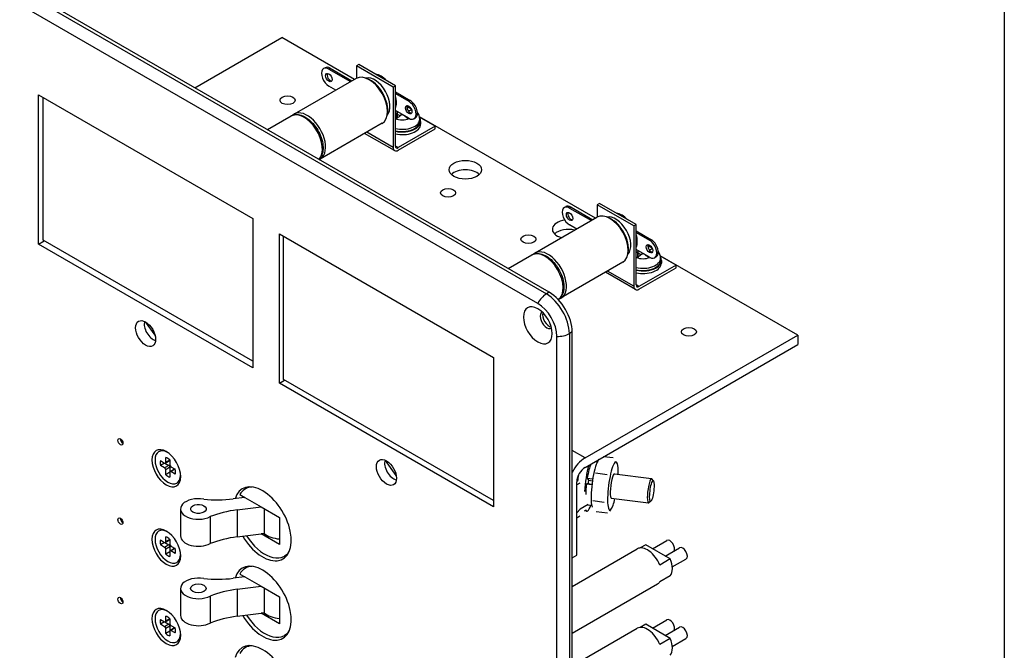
# Model space of a CAD drawing. Header units: inches. Extents: x 0 to 26.5, y 0 to 16.9.
# Tile 23 of 24: x 23.6 to 26.5, y 12.2 to 14. Entities that reach past the tile are written whole.
import ezdxf

# ---------------------------------------------------------------- set-up
doc = ezdxf.new("R2010")
doc.units = ezdxf.units.IN
doc.header["$LTSCALE"] = 0.5
doc.header["$MEASUREMENT"] = 0
doc.layers.add('AM_VIS', color=7, linetype='Continuous', lineweight=30)
doc.layers.add('FORMAT', color=112, linetype='Continuous')

msp = doc.modelspace()

# ---------------------------------------------------------------- linework, layer by layer
at = {"layer": 'AM_VIS', "color": 72}
for p, q in [((21.6608, 15.22), (25.1609, 13.1992)), ((25.1692, 13.204), (21.6691, 15.2248)), ((25.1361, 13.1719), (21.6359, 15.1927)), ((23.6929, 13.7746), (24.3121, 13.4172)), ((23.6929, 13.3429), (23.6929, 13.7746)), ((24.3121, 13.4172), (24.3121, 12.9854)), ((23.6929, 13.3429), (23.7096, 13.3525)), ((24.389, 13.3728), (25.0081, 13.0153)), ((24.389, 12.941), (24.389, 13.3728)), ((24.3121, 12.9854), (23.6929, 13.3429)), ((25.1692, 13.204), (25.1609, 13.1992)), ((25.1912, 10.1677), (25.1912, 13.0765)), ((25.2355, 13.0892), (25.2272, 13.0844)), ((25.2272, 13.0844), (25.2272, 10.1756)), ((25.2355, 10.1804), (25.2355, 13.0892)), ((25.0081, 13.0153), (25.0081, 12.5836)), ((24.389, 12.941), (24.4043, 12.9499)), ((25.0081, 12.5836), (24.389, 12.941))]:
    msp.add_line(p, q, dxfattribs=at)
at = {"layer": 'AM_VIS', "color": 52}
for p, q in [((24.1444, 13.7957), (24.3963, 13.9411)), ((24.6063, 13.8198), (24.3963, 13.9411)), ((25.3024, 13.418), (24.7942, 13.7114)), ((25.8878, 13.08), (25.4902, 13.3095)), ((25.2726, 12.7248), (25.8878, 13.08)), ((25.8878, 13.08), (25.8878, 13.0524)), ((25.2726, 12.6972), (25.8878, 13.0524)), ((25.2726, 12.7248), (25.2355, 12.7462)), ((25.2488, 12.4431), (25.2488, 12.6559)), ((25.2355, 12.4354), (25.2488, 12.4431))]:
    msp.add_line(p, q, dxfattribs=at)
at = {"layer": 'AM_VIS', "color": 113}
for p, q in [((24.6184, 13.8627), (24.6117, 13.8588)), ((24.7244, 13.8014), (24.6184, 13.8627)), ((24.5212, 13.8534), (24.5169, 13.851)), ((24.5362, 13.8519), (24.5319, 13.8495)), ((24.5319, 13.8495), (24.5948, 13.8132)), ((24.5362, 13.8519), (24.599, 13.8156)), ((24.7178, 13.7976), (24.6117, 13.8588)), ((24.6117, 13.8588), (24.6117, 13.8229)), ((24.6111, 13.8226), (24.4321, 13.7192)), ((24.5524, 13.7887), (24.5319, 13.8005)), ((24.7244, 13.8014), (24.7178, 13.7976)), ((24.7178, 13.7976), (24.7178, 13.6231)), ((24.7244, 13.6269), (24.7244, 13.8014)), ((24.7244, 13.7834), (24.7671, 13.7587)), ((24.7244, 13.7785), (24.7629, 13.7563)), ((24.7671, 13.7587), (24.7629, 13.7563)), ((24.7629, 13.7073), (24.7244, 13.7295)), ((24.6861, 13.6927), (24.5071, 13.5893)), ((24.7821, 13.7082), (24.7779, 13.7058)), ((24.8398, 13.6843), (24.7944, 13.7105)), ((24.7221, 13.6136), (24.6356, 13.6635)), ((24.7178, 13.6231), (24.6416, 13.667)), ((24.8398, 13.6843), (24.7324, 13.6223)), ((24.7324, 13.6146), (24.8398, 13.6766)), ((24.8398, 13.6766), (24.8398, 13.6843)), ((24.7324, 13.6223), (24.7244, 13.6269)), ((25.2172, 13.4515), (25.213, 13.4491)), ((25.2322, 13.4501), (25.228, 13.4476)), ((25.228, 13.4476), (25.2908, 13.4113)), ((25.2322, 13.4501), (25.2951, 13.4138)), ((25.3144, 13.4608), (25.3078, 13.457)), ((25.4138, 13.3957), (25.3078, 13.457)), ((25.3078, 13.457), (25.3078, 13.4211)), ((25.4205, 13.3996), (25.3144, 13.4608)), ((25.3071, 13.4207), (25.1282, 13.3174)), ((25.2484, 13.3868), (25.228, 13.3986)), ((25.4205, 13.3996), (25.4138, 13.3957)), ((25.4138, 13.3957), (25.4138, 13.2212)), ((25.4205, 13.225), (25.4205, 13.3996)), ((25.4205, 13.3815), (25.4632, 13.3569)), ((25.4205, 13.3766), (25.4589, 13.3544)), ((25.4632, 13.3569), (25.4589, 13.3544)), ((25.4589, 13.3054), (25.4205, 13.3276)), ((25.3821, 13.2908), (25.2032, 13.1875)), ((25.4782, 13.3064), (25.4739, 13.3039)), ((25.5358, 13.2824), (25.4904, 13.3087)), ((25.4138, 13.2212), (25.3377, 13.2652)), ((25.5358, 13.2824), (25.4284, 13.2204)), ((25.4284, 13.2128), (25.5358, 13.2748)), ((25.5358, 13.2748), (25.5358, 13.2824)), ((25.4181, 13.2118), (25.3317, 13.2617)), ((25.4284, 13.2204), (25.4205, 13.225))]:
    msp.add_line(p, q, dxfattribs=at)
at = {"layer": 'AM_VIS', "color": 31}
for p, q in [((23.7062, 13.3545), (23.7062, 13.767)), ((24.3121, 13.0047), (23.7062, 13.3545)), ((24.0299, 13.0798), (24.0023, 13.1182))]:
    msp.add_line(p, q, dxfattribs=at)
at = {"layer": 'AM_VIS', "color": 161}
for p, q in [((24.7289, 13.7268), (24.7289, 13.7269)), ((24.729, 13.7069), (24.729, 13.7232)), ((24.7303, 13.7079), (24.7303, 13.7251)), ((24.7382, 13.714), (24.7303, 13.7186)), ((24.7413, 13.7161), (24.7413, 13.7198)), ((24.7597, 13.732), (24.7597, 13.7387)), ((24.7474, 13.7161), (24.7474, 13.7162)), ((24.7508, 13.7142), (24.7504, 13.714)), ((24.7583, 13.7079), (24.7583, 13.7099)), ((24.7596, 13.7069), (24.7596, 13.7092)), ((24.7949, 13.6981), (24.7949, 13.7045)), ((24.7972, 13.6981), (24.7972, 13.6904)), ((25.4249, 13.3249), (25.4249, 13.325)), ((25.4251, 13.305), (25.4251, 13.3213)), ((25.4264, 13.306), (25.4264, 13.3232)), ((25.4558, 13.3301), (25.4558, 13.3368)), ((25.4343, 13.3121), (25.4264, 13.3167)), ((25.4373, 13.3142), (25.4373, 13.3179)), ((25.4434, 13.3142), (25.4434, 13.3144)), ((25.4469, 13.3124), (25.4464, 13.3121)), ((25.4544, 13.306), (25.4544, 13.308)), ((25.4556, 13.305), (25.4556, 13.3073)), ((25.491, 13.2962), (25.491, 13.3026)), ((25.4932, 13.2962), (25.4932, 13.2886))]:
    msp.add_line(p, q, dxfattribs=at)
at = {"layer": 'AM_VIS', "color": 222}
for p, q in [((24.3544, 13.6744), (24.4229, 13.7139)), ((25.0505, 13.2725), (25.1189, 13.3121))]:
    msp.add_line(p, q, dxfattribs=at)
at = {"layer": 'AM_VIS', "color": 132}
for p, q in [((24.4009, 12.9519), (24.4009, 13.3659)), ((25.0081, 12.6013), (24.4009, 12.9519)), ((24.7268, 12.6742), (24.6954, 12.7178))]:
    msp.add_line(p, q, dxfattribs=at)
at = {"layer": 'AM_VIS', "color": 33}
for p, q in [((24.0606, 12.7117), (24.0606, 12.726)), ((24.0648, 12.7414), (24.0621, 12.7426)), ((24.0451, 12.717), (24.0575, 12.7099)), ((24.0573, 12.71), (24.0451, 12.7029)), ((24.0575, 12.6958), (24.0451, 12.7029)), ((24.0699, 12.7029), (24.0575, 12.6958)), ((24.0585, 12.7095), (24.0699, 12.7029)), ((24.072, 12.7168), (24.0597, 12.7097)), ((24.0728, 12.7187), (24.0606, 12.7117)), ((24.0729, 12.6976), (24.0606, 12.6905)), ((24.0728, 12.7189), (24.0728, 12.7046)), ((24.0729, 12.6976), (24.0729, 12.6844)), ((24.0758, 12.6993), (24.0882, 12.6922)), ((24.0606, 12.6762), (24.0606, 12.6905)), ((24.0728, 12.6832), (24.0606, 12.6762)), ((24.0728, 12.6834), (24.0728, 12.6691)), ((24.086, 12.6926), (24.0737, 12.6854)), ((24.0881, 12.6923), (24.0758, 12.6852)), ((24.0882, 12.678), (24.0758, 12.6852)), ((24.1037, 12.674), (24.1034, 12.6711)), ((25.2573, 12.6517), (25.2488, 12.6467)), ((25.2813, 12.59), (25.2584, 12.5768)), ((25.2487, 12.5656), (25.2584, 12.5769)), ((25.2573, 12.556), (25.2488, 12.551)), ((24.0606, 12.482), (24.0606, 12.4963)), ((24.0648, 12.5118), (24.0621, 12.5129)), ((24.0451, 12.4874), (24.0575, 12.4802)), ((24.0573, 12.4803), (24.0451, 12.4733)), ((24.0575, 12.4661), (24.0451, 12.4733)), ((24.0699, 12.4733), (24.0575, 12.4661)), ((24.0585, 12.4799), (24.0699, 12.4733)), ((24.072, 12.4872), (24.0597, 12.48)), ((24.0728, 12.4891), (24.0606, 12.482)), ((24.0729, 12.468), (24.0606, 12.4608)), ((24.0728, 12.4893), (24.0728, 12.475)), ((24.0729, 12.468), (24.0729, 12.4548)), ((24.0758, 12.4697), (24.0882, 12.4625)), ((24.0606, 12.4465), (24.0606, 12.4608)), ((24.0728, 12.4536), (24.0606, 12.4465)), ((24.0728, 12.4538), (24.0728, 12.4395)), ((24.086, 12.4629), (24.0737, 12.4558)), ((24.0881, 12.4626), (24.0758, 12.4556)), ((24.0882, 12.4484), (24.0758, 12.4556)), ((24.1037, 12.4443), (24.1034, 12.4415)), ((24.0606, 12.2524), (24.0606, 12.2667)), ((24.0648, 12.2821), (24.0621, 12.2833)), ((24.0451, 12.2578), (24.0575, 12.2506)), ((24.0573, 12.2507), (24.0451, 12.2437)), ((24.0575, 12.2365), (24.0451, 12.2437)), ((24.0699, 12.2436), (24.0575, 12.2365)), ((24.0585, 12.2502), (24.0699, 12.2436)), ((24.072, 12.2575), (24.0597, 12.2504)), ((24.0728, 12.2594), (24.0606, 12.2524)), ((24.0729, 12.2383), (24.0606, 12.2312)), ((24.0728, 12.2596), (24.0728, 12.2453)), ((24.0729, 12.2383), (24.0729, 12.2252)), ((24.0758, 12.24), (24.0882, 12.2329)), ((24.0606, 12.2169), (24.0606, 12.2312)), ((24.0728, 12.224), (24.0606, 12.2169)), ((24.0728, 12.2242), (24.0728, 12.2098)), ((24.086, 12.2333), (24.0737, 12.2261)), ((24.0881, 12.233), (24.0758, 12.2259)), ((24.0882, 12.2188), (24.0758, 12.2259)), ((24.1037, 12.2147), (24.1034, 12.2118))]:
    msp.add_line(p, q, dxfattribs=at)
at = {"layer": 'AM_VIS', "color": 43}
for p, q in [((25.354, 12.7247), (25.3264, 12.7282)), ((25.3107, 12.7176), (25.3135, 12.7208)), ((25.365, 12.7106), (25.3648, 12.711)), ((25.3362, 12.6762), (25.3031, 12.6805)), ((25.3575, 12.6791), (25.4649, 12.6652)), ((25.4706, 12.6583), (25.466, 12.6645)), ((25.3484, 12.6085), (25.4558, 12.5946)), ((25.2934, 12.5832), (25.2936, 12.5827)), ((25.328, 12.5963), (25.2949, 12.6006)), ((25.463, 12.5998), (25.457, 12.595)), ((25.3375, 12.5648), (25.3044, 12.5691)), ((25.3476, 12.5762), (25.3432, 12.5709))]:
    msp.add_line(p, q, dxfattribs=at)
at = {"layer": 'AM_VIS', "color": 110}
for p, q in [((25.3019, 12.7141), (25.308, 12.7133)), ((25.2789, 12.6662), (25.2828, 12.6603)), ((25.2789, 12.6662), (25.2948, 12.6641)), ((25.2814, 12.6508), (25.2765, 12.6497)), ((25.2765, 12.6497), (25.2925, 12.6477)), ((25.2814, 12.6508), (25.2927, 12.6493)), ((25.2828, 12.6603), (25.2939, 12.6588)), ((25.281, 12.5894), (25.2918, 12.588))]:
    msp.add_line(p, q, dxfattribs=at)
at = {"layer": 'AM_VIS', "color": 181}
for p, q in [((24.3007, 12.6411), (24.291, 12.6354)), ((24.2894, 12.6104), (24.2554, 12.6062)), ((24.2752, 12.6186), (24.2894, 12.6104)), ((24.2894, 12.6104), (24.3367, 12.5831)), ((24.2673, 12.5745), (24.3367, 12.5831)), ((24.3367, 12.5831), (24.3895, 12.5526)), ((24.1034, 12.5771), (24.1034, 12.499)), ((24.1893, 12.5549), (24.1893, 12.4768)), ((24.2673, 12.5745), (24.2673, 12.4964)), ((24.3449, 12.5784), (24.3449, 12.5061)), ((24.3895, 12.5526), (24.3895, 12.4746)), ((24.2673, 12.4964), (24.3367, 12.505)), ((24.3449, 12.5061), (24.3367, 12.505)), ((24.3895, 12.4746), (24.3367, 12.505)), ((24.4132, 12.4462), (24.4035, 12.4406)), ((24.3007, 12.4115), (24.291, 12.4058)), ((24.2894, 12.3808), (24.2554, 12.3766)), ((24.2752, 12.389), (24.2894, 12.3808)), ((24.2894, 12.3808), (24.3367, 12.3535)), ((24.2673, 12.3448), (24.3367, 12.3535)), ((24.3367, 12.3535), (24.3895, 12.323)), ((24.1034, 12.3474), (24.1034, 12.2693)), ((24.1893, 12.3252), (24.1893, 12.2471)), ((24.2673, 12.3448), (24.2673, 12.2667)), ((24.3449, 12.3488), (24.3449, 12.2764)), ((24.3895, 12.323), (24.3895, 12.2449)), ((24.2673, 12.2667), (24.3367, 12.2754)), ((24.3449, 12.2764), (24.3367, 12.2754)), ((24.3895, 12.2449), (24.3367, 12.2754)), ((24.4132, 12.2166), (24.4035, 12.211)), ((24.3007, 12.1818), (24.291, 12.1762))]:
    msp.add_line(p, q, dxfattribs=at)
at = {"layer": 'AM_VIS', "color": 171}
msp.add_line((25.2777, 12.5708), (25.2705, 12.5717), dxfattribs=at)
at = {"layer": 'AM_VIS', "color": 240}
for p, q in [((25.4479, 12.4736), (25.4317, 12.4643)), ((25.519, 12.4325), (25.4479, 12.4736)), ((25.4674, 12.4623), (25.5086, 12.4861)), ((25.2355, 12.3531), (25.4237, 12.4617)), ((25.5045, 12.4409), (25.5457, 12.4647)), ((25.519, 12.4325), (25.4885, 12.4149)), ((25.5247, 12.4093), (25.5644, 12.4322)), ((25.519, 12.3835), (25.4885, 12.3659)), ((25.2355, 12.2178), (25.4823, 12.3602)), ((25.4479, 12.244), (25.4317, 12.2347)), ((25.519, 12.2029), (25.4479, 12.244)), ((25.4674, 12.2327), (25.5086, 12.2565)), ((25.2355, 12.1234), (25.4237, 12.2321)), ((25.5045, 12.2113), (25.5457, 12.2351)), ((25.519, 12.2029), (25.4885, 12.1853)), ((25.5247, 12.1796), (25.5644, 12.2026))]:
    msp.add_line(p, q, dxfattribs=at)
at = {"layer": 'AM_VIS', "color": 161}
for centre, radius, start, end in [((24.7458, 13.6807), 0.0624, 70.6148, 78.6422), ((24.7618, 13.7043), 0.0332, 0.3284, 37.0599), ((24.7443, 13.7112), 0.00582, 58.3467, 121.6533), ((25.4418, 13.2789), 0.0624, 70.6148, 78.6422), ((25.4578, 13.3024), 0.0332, 0.3284, 37.0599), ((25.4404, 13.3093), 0.00582, 58.3467, 121.6533)]:
    msp.add_arc(centre, radius, start, end, dxfattribs=at)
at = {"layer": 'AM_VIS', "color": 240}
for centre in [(23.9774, 12.7991), (23.9774, 12.5695), (23.9774, 12.3398)]:
    msp.add_arc(centre, 0.0527, 207.1347, 212.8653, dxfattribs=at)
at = {"layer": 'AM_VIS', "color": 113}
for centre, major_axis, start_param, end_param in [((24.5319, 13.825), (-0.015, 0.026), 5.497787, 8.63938), ((24.5362, 13.8274), (-0.015, 0.026), 5.497787, 6.283185), ((24.5319, 13.825), (-0.0066, 0.0114), 3.926991, 10.210176), ((24.5362, 13.8274), (-0.0066, 0.0114), 0.329161, 2.812432), ((24.6486, 13.7576), (-0.0375, 0.065), 3.141593, 6.283185), ((24.6833, 13.7777), (-0.0312, 0.0541), 5.123945, 5.87163), ((24.6648, 13.767), (-0.0312, 0.0541), 3.310733, 6.114045), ((24.6528, 13.7601), (-0.035, 0.0606), 3.727355, 5.697423), ((24.6833, 13.7777), (-0.0312, 0.0541), 3.553148, 4.300833), ((24.7629, 13.7318), (-0.015, 0.026), 2.356194, 5.497787), ((24.7671, 13.7342), (-0.015, 0.026), 3.141593, 5.497787), ((24.4696, 13.6543), (-0.0375, 0.065), 3.067516, 6.400952), ((24.7629, 13.7318), (-0.0066, 0.0114), 3.926991, 10.210176), ((24.7671, 13.7342), (-0.0066, 0.0114), 0.329161, 2.812432), ((24.7324, 13.6315), (0.0103, 0.0179), 2.356194, 3.926991), ((24.7324, 13.6315), (0.00563, 0.00974), 2.356194, 3.926991), ((25.228, 13.4231), (-0.015, 0.026), 5.497787, 8.63938), ((25.2322, 13.4256), (-0.015, 0.026), 5.497787, 6.283185), ((25.228, 13.4231), (-0.0066, 0.0114), 3.926991, 10.210176), ((25.2322, 13.4256), (-0.0066, 0.0114), 0.329161, 2.812432), ((25.3446, 13.3558), (-0.0375, 0.065), 3.141593, 6.283185), ((25.3608, 13.3651), (-0.0312, 0.0541), 3.310733, 6.114045), ((25.3489, 13.3582), (-0.035, 0.0606), 3.727355, 5.697423), ((25.3794, 13.3758), (-0.0312, 0.0541), 5.123945, 5.87163), ((25.3794, 13.3758), (-0.0312, 0.0541), 3.553148, 4.300833), ((25.4589, 13.3299), (-0.015, 0.026), 2.356194, 5.497787), ((25.4632, 13.3324), (-0.015, 0.026), 3.141593, 5.497787), ((25.1657, 13.2524), (-0.0375, 0.065), 3.023826, 6.400952), ((25.4589, 13.3299), (-0.0066, 0.0114), 3.926991, 10.210176), ((25.4632, 13.3324), (-0.0066, 0.0114), 0.329161, 2.812432), ((25.4284, 13.2296), (0.0103, 0.0179), 2.356194, 3.926991), ((25.4284, 13.2296), (0.00563, 0.00974), 2.356194, 3.926991)]:
    msp.add_ellipse(centre, major_axis=major_axis, ratio=0.57735, start_param=start_param, end_param=end_param, dxfattribs=at)
at = {"layer": 'AM_VIS', "color": 52}
for centre, major_axis, start_param, end_param in [((24.4128, 13.7593), (0.0217, 0), 2.356194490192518, 8.639379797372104), ((24.9266, 13.5584), (0.0469, 0), 2.356194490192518, 8.639379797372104), ((24.9266, 13.5308), (0.0469, 0), 0.534158, 2.607434), ((24.8769, 13.4914), (0.0217, 0), 2.356194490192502, 8.639379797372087), ((25.2249, 13.3862), (0.0469, 0), 1.802434, 4.270994), ((25.2249, 13.3586), (0.0469, 0), 1.17816, 2.607434), ((25.1089, 13.3575), (0.0217, 0), 2.356194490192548, 8.639379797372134), ((25.5729, 13.0895), (0.0217, 0), 2.356194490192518, 8.639379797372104), ((25.2726, 12.6697), (0.0338, 0.0585), 0.785398, 1.676521), ((25.2726, 12.6697), (0.0169, 0.0292), 0.785398, 2.356194)]:
    msp.add_ellipse(centre, major_axis=major_axis, ratio=0.57735, start_param=start_param, end_param=end_param, dxfattribs=at)
at = {"layer": 'AM_VIS', "color": 222}
for centre, start_param in [((24.4604, 13.649), 3.304024), ((25.1564, 13.2471), 3.175121)]:
    msp.add_ellipse(centre, major_axis=(-0.0375, 0.065), ratio=0.57735, start_param=start_param, end_param=6.283185, dxfattribs=at)
at = {"layer": 'AM_VIS', "color": 161}
for centre, major_axis, start_param, end_param in [((24.7382, 13.6073), (-0.0702, 0.1216), 5.590257, 5.637057), ((24.7382, 13.6143), (0.0702, 0.1216), 0.877868, 0.924668), ((24.7443, 13.7223), (0.0335, 0), 0.703988, 1.15477), ((24.7382, 13.6143), (0.0702, 0.1216), 0.566496, 0.585348), ((24.7443, 13.7227), (0.0317, 0), 0.578689, 1.061625), ((24.7504, 13.6073), (0.0702, 0.1216), 0.573386, 0.665896), ((24.7443, 13.7227), (0.0317, 0), 4.033749, 4.203217), ((24.7443, 13.6981), (0.0529, 0), 4.326783, 6.582836), ((24.7443, 13.7223), (0.0335, 0), 4.076405, 5.339733), ((24.7443, 13.7045), (0.0506, 0), 4.308674, 6.283185), ((24.7443, 13.6981), (0.0506, 0), 4.308674, 6.283185), ((24.7443, 13.6904), (0.0529, 0), 4.326783, 6.283185), ((24.7504, 13.6073), (0.0702, 0.1216), 0.877868, 1.0043), ((24.7382, 13.6073), (-0.0702, 0.1216), 5.278885, 5.405318), ((24.7443, 13.7227), (0.0317, 0), 5.221561, 5.315641), ((25.4343, 13.2054), (-0.0702, 0.1216), 5.590257, 5.637057), ((25.4343, 13.2125), (0.0702, 0.1216), 0.877868, 0.924668), ((25.4404, 13.3205), (0.0335, 0), 0.703988, 1.15477), ((25.4343, 13.2125), (0.0702, 0.1216), 0.566496, 0.585348), ((25.4404, 13.3208), (0.0317, 0), 0.578689, 1.061625), ((25.4465, 13.2054), (0.0702, 0.1216), 0.573386, 0.665896), ((25.4404, 13.3208), (0.0317, 0), 4.033749, 4.203217), ((25.4404, 13.2962), (0.0529, 0), 4.326783, 6.582836), ((25.4404, 13.3205), (0.0335, 0), 4.076405, 5.339733), ((25.4404, 13.3026), (0.0506, 0), 4.308674, 6.283185), ((25.4404, 13.2962), (0.0506, 0), 4.308674, 6.283185), ((25.4465, 13.2054), (0.0702, 0.1216), 0.877868, 1.0043), ((25.4343, 13.2054), (-0.0702, 0.1216), 5.278885, 5.405318), ((25.4404, 13.3208), (0.0317, 0), 5.221561, 5.315641), ((25.4404, 13.2886), (0.0529, 0), 4.326783, 6.283185)]:
    msp.add_ellipse(centre, major_axis=major_axis, ratio=0.57735, start_param=start_param, end_param=end_param, dxfattribs=at)
at = {"layer": 'AM_VIS', "color": 72}
for centre, major_axis, start_param, end_param in [((25.1609, 13.1609), (0.0234, 0.0406), 0.785398, 1.63346), ((25.1609, 13.1226), (-0.0469, 0.0812), 3.926991, 5.497787), ((25.1692, 13.1274), (-0.0469, 0.0812), 3.926991, 5.497787), ((25.1361, 13.1083), (-0.0294, 0.051), 0.785398, 7.068583), ((25.1361, 13.1083), (-0.0389, 0.0674), 3.926991, 5.497787), ((24.0025, 13.0846), (-0.0205, 0.0355), 0.785398, 7.068583), ((25.162, 13.1233), (-0.0135, 0.0234), 6.265978, 9.441985), ((25.1692, 13.1274), (-0.0135, 0.0234), 0.48133, 2.660263), ((25.1941, 13.1035), (0.0469, 0), 4.649725, 5.497787), ((23.9296, 12.7715), (-0.00516, 0.00893), 0.785398, 7.068583), ((23.9369, 12.7757), (-0.00516, 0.00893), 0.783184, 2.358409), ((24.0622, 12.6949), (-0.0294, 0.051), 0.785398, 7.068583), ((24.6986, 12.6827), (-0.0205, 0.0355), 0.785398, 7.068583), ((24.3406, 12.5342), (-0.0586, 0.1015), 1.590585, 6.784888), ((23.9296, 12.5418), (-0.00516, 0.00893), 0.785398, 7.068583), ((23.9369, 12.546), (-0.00516, 0.00893), 0.783184, 2.358409), ((24.0622, 12.4653), (-0.0294, 0.051), 0.785398, 7.068583), ((24.3406, 12.3046), (-0.0586, 0.1015), 1.590585, 6.784888), ((23.9296, 12.3122), (-0.00516, 0.00893), 0.785398, 7.068583), ((23.9369, 12.3164), (-0.00516, 0.00893), 0.783184, 2.358409), ((24.0622, 12.2357), (-0.0294, 0.051), 0.785398, 7.068583), ((24.3406, 12.0749), (-0.0586, 0.1015), 1.590585, 6.784888)]:
    msp.add_ellipse(centre, major_axis=major_axis, ratio=0.57735, start_param=start_param, end_param=end_param, dxfattribs=at)
at = {"layer": 'AM_VIS', "color": 31}
msp.add_ellipse((24.0237, 13.0968), major_axis=(-0.0178, 0.0309), ratio=0.57735, start_param=0.47663, end_param=2.664963, dxfattribs=at)
at = {"layer": 'AM_VIS', "color": 33}
for centre, major_axis, start_param, end_param in [((24.0667, 12.6975), (-0.0262, 0.0453), 5.525295, 10.182668), ((24.0667, 12.6975), (-0.0158, 0.0274), 5.221561, 5.774014), ((24.0667, 12.6975), (-0.0158, 0.0274), 0.509172, 1.061625), ((24.0575, 12.7134), (-0.00216, 0.00374), 2.356194, 3.926991), ((24.0575, 12.6923), (-0.00216, 0.00374), 3.926991, 5.497787), ((24.0699, 12.6994), (-0.00216, 0.00374), 3.926991, 5.497787), ((24.0699, 12.7206), (-0.00216, 0.00374), 3.141593, 3.614553), ((24.0758, 12.7028), (-0.00216, 0.00374), 0.785398, 2.356194), ((24.0667, 12.6975), (-0.0158, 0.0274), 2.079968, 2.632421), ((24.0758, 12.6817), (-0.00216, 0.00374), 5.497787, 7.068583), ((24.0882, 12.6888), (-0.00216, 0.00374), 5.810225, 6.283185), ((24.0667, 12.6975), (-0.0158, 0.0274), 3.650764, 4.203217), ((24.0667, 12.4679), (-0.0262, 0.0453), 5.525295, 10.182668), ((24.0667, 12.4679), (-0.0158, 0.0274), 5.221561, 5.774014), ((24.0667, 12.4679), (-0.0158, 0.0274), 0.509172, 1.061625), ((24.0575, 12.4838), (-0.00216, 0.00374), 2.356194, 3.926991), ((24.0575, 12.4626), (-0.00216, 0.00374), 3.926991, 5.497787), ((24.0699, 12.4698), (-0.00216, 0.00374), 3.926991, 5.497787), ((24.0699, 12.4909), (-0.00216, 0.00374), 3.141593, 3.614553), ((24.0758, 12.4732), (-0.00216, 0.00374), 0.785398, 2.356194), ((24.0667, 12.4679), (-0.0158, 0.0274), 2.079968, 2.632421), ((24.0758, 12.452), (-0.00216, 0.00374), 5.497787, 7.068583), ((24.0882, 12.4592), (-0.00216, 0.00374), 5.810225, 6.283185), ((24.0667, 12.4679), (-0.0158, 0.0274), 3.650764, 4.203217), ((24.0667, 12.2383), (-0.0262, 0.0453), 5.525295, 10.182668), ((24.0667, 12.2383), (-0.0158, 0.0274), 5.221561, 5.774014), ((24.0667, 12.2383), (-0.0158, 0.0274), 0.509172, 1.061625), ((24.0575, 12.2541), (-0.00216, 0.00374), 2.356194, 3.926991), ((24.0699, 12.2401), (-0.00216, 0.00374), 3.926991, 5.497787), ((24.0699, 12.2613), (-0.00216, 0.00374), 3.141593, 3.614553), ((24.0758, 12.2436), (-0.00216, 0.00374), 0.785398, 2.356194), ((24.0575, 12.233), (-0.00216, 0.00374), 3.926991, 5.497787), ((24.0667, 12.2383), (-0.0158, 0.0274), 2.079968, 2.632421), ((24.0758, 12.2224), (-0.00216, 0.00374), 5.497787, 7.068583), ((24.0882, 12.2295), (-0.00216, 0.00374), 5.810225, 6.283185), ((24.0667, 12.2383), (-0.0158, 0.0274), 3.650764, 4.203217)]:
    msp.add_ellipse(centre, major_axis=major_axis, ratio=0.57735, start_param=start_param, end_param=end_param, dxfattribs=at)
at = {"layer": 'AM_VIS', "color": 132}
msp.add_ellipse((24.7185, 12.6942), major_axis=(-0.0178, 0.0309), ratio=0.57735, start_param=0.425152, end_param=2.71644, dxfattribs=at)
at = {"layer": 'AM_VIS', "color": 171}
for centre, major_axis, start_param, end_param in [((25.2882, 12.6522), (0.0105, 0.0814), 0.915058, 1.899325), ((25.2882, 12.6522), (0.0105, 0.0814), 5.591678, 5.638946), ((25.2653, 12.6551), (0.0105, 0.0814), 1.346257, 1.560851), ((25.2653, 12.6551), (0.0105, 0.0814), 1.346257, 1.560851), ((25.2882, 12.6522), (0.0047, 0.0364), 1.368741, 1.632746), ((25.2882, 12.6522), (0.0105, 0.0814), 2.809766, 3.8331)]:
    msp.add_ellipse(centre, major_axis=major_axis, ratio=0.178415, start_param=start_param, end_param=end_param, dxfattribs=at)
at = {"layer": 'AM_VIS', "color": 110}
for start_param, end_param in [(0.529769, 1.368741), (1.632746, 2.14773)]:
    msp.add_ellipse((25.2882, 12.6522), major_axis=(0.0081, 0.0627), ratio=0.178415, start_param=start_param, end_param=end_param, dxfattribs=at)
at = {"layer": 'AM_VIS', "color": 43}
for centre, major_axis, start_param, end_param in [((25.3054, 12.6499), (0.009, 0.0697), 0.668567, 1.715765), ((25.3054, 12.6499), (0.009, 0.0697), 0.270253, 0.668567), ((25.353, 12.6438), (0.009, 0.0697), 0.668567, 1.715765), ((25.353, 12.6438), (0.009, 0.0697), 5.904555, 6.951752), ((25.353, 12.6438), (0.009, 0.0697), 5.243703, 5.904555), ((25.353, 12.6438), (0.0046, 0.0353), 0, 3.141593), ((25.4604, 12.6299), (0.0046, 0.0353), 6.100853, 9.607111), ((25.3054, 12.6499), (0.009, 0.0697), 1.715765, 2.762962), ((25.4658, 12.6292), (0.0038, 0.0298), 2.197854, 8.481039), ((25.353, 12.6438), (0.009, 0.0697), 1.715765, 2.762962), ((25.3054, 12.6499), (0.009, 0.0697), 2.762962, 2.871339), ((25.353, 12.6438), (0.009, 0.0697), 2.762962, 3.81016), ((25.353, 12.6438), (0.009, 0.0697), 3.81016, 4.181075)]:
    msp.add_ellipse(centre, major_axis=major_axis, ratio=0.178415, start_param=start_param, end_param=end_param, dxfattribs=at)
at = {"layer": 'AM_VIS', "color": 181}
for centre, major_axis, start_param, end_param in [((24.3472, 12.538), (-0.0563, 0.0974), 5.976402, 6.629622), ((24.155, 12.5771), (0.0516, 0), 1.267123, 5.441704), ((24.155, 12.5771), (0.0225, 0), 2.356194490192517, 8.639379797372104), ((24.2097, 12.7282), (0.2162, 0), 4.529432, 4.92521), ((24.3129, 12.4525), (0.2162, 0), 1.783617, 2.179395), ((24.155, 12.499), (0.0516, 0), 3.141593, 5.441704), ((24.3129, 12.3744), (0.2162, 0), 1.783617, 2.179395), ((24.3472, 12.538), (-0.0563, 0.0974), 1.630714, 3.448376), ((24.4002, 12.5296), (0.0687, 0), 3.776174, 4.556306), ((24.3472, 12.3084), (-0.0563, 0.0974), 5.976402, 6.629622), ((24.155, 12.3474), (0.0516, 0), 1.267123, 5.441704), ((24.155, 12.3474), (0.0225, 0), 2.356194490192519, 8.639379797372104), ((24.2097, 12.4986), (0.2162, 0), 4.529432, 4.92521), ((24.3129, 12.2228), (0.2162, 0), 1.783617, 2.179395), ((24.155, 12.2693), (0.0516, 0), 3.141593, 5.441704), ((24.3129, 12.1447), (0.2162, 0), 1.783617, 2.179395), ((24.3472, 12.3084), (-0.0563, 0.0974), 1.630714, 3.448376), ((24.4002, 12.2999), (0.0687, 0), 3.776174, 4.556306), ((24.3472, 12.0787), (-0.0563, 0.0974), 5.976402, 6.629622)]:
    msp.add_ellipse(centre, major_axis=major_axis, ratio=0.57735, start_param=start_param, end_param=end_param, dxfattribs=at)
at = {"layer": 'AM_VIS', "color": 240}
for centre, major_axis, start_param, end_param in [((25.453, 12.411), (-0.0293, 0.0507), 4.464502, 6.283185), ((25.5179, 12.4699), (-0.0094, 0.0162), 3.342434, 6.283185), ((25.555, 12.4485), (-0.0094, 0.0162), 3.141593, 6.283185), ((25.4835, 12.4286), (-0.0293, 0.0507), 3.389479, 4.464502), ((25.453, 12.411), (-0.0293, 0.0507), 3.141593, 3.389479), ((25.5179, 12.2403), (-0.0094, 0.0162), 3.342434, 6.283185), ((25.453, 12.1813), (-0.0293, 0.0507), 4.464502, 6.283185), ((25.555, 12.2188), (-0.0094, 0.0162), 3.141593, 6.283185), ((25.4835, 12.1989), (-0.0293, 0.0507), 3.389479, 4.464502)]:
    msp.add_ellipse(centre, major_axis=major_axis, ratio=0.57735, start_param=start_param, end_param=end_param, dxfattribs=at)
at = {"layer": 'AM_VIS', "color": 222}
for points, knots in [([(24.4229, 13.7139), (24.4269, 13.7163), (24.4315, 13.7176), (24.4414, 13.7184), (24.4467, 13.7176), (24.458, 13.7141), (24.4639, 13.711), (24.4755, 13.7029), (24.4812, 13.6978), (24.4915, 13.6862), (24.4962, 13.6797), (24.5043, 13.6659), (24.5077, 13.6586), (24.5127, 13.6439), (24.5144, 13.6365), (24.5159, 13.6222), (24.5157, 13.6153), (24.5131, 13.6028), (24.5108, 13.5972), (24.5062, 13.591), (24.5049, 13.5896), (24.5036, 13.5883)], [3.926991, 3.926991, 3.926991, 3.926991, 4.196311, 4.196311, 4.488899, 4.488899, 4.817112, 4.817112, 5.154234, 5.154234, 5.488895, 5.488895, 5.822149, 5.822149, 6.156665, 6.156665, 6.493732, 6.493732, 6.822868, 6.822868, 6.931156, 6.931156, 6.931156, 6.931156]), ([(25.1189, 13.3121), (25.123, 13.3144), (25.1275, 13.3157), (25.1374, 13.3165), (25.1428, 13.3158), (25.1541, 13.3122), (25.16, 13.3092), (25.1716, 13.3011), (25.1772, 13.296), (25.1876, 13.2843), (25.1923, 13.2778), (25.2004, 13.264), (25.2037, 13.2567), (25.2088, 13.242), (25.2105, 13.2346), (25.212, 13.2203), (25.2117, 13.2134), (25.2092, 13.201), (25.2068, 13.1953), (25.2011, 13.1876), (25.1983, 13.1849), (25.1952, 13.1829)], [3.926991, 3.926991, 3.926991, 3.926991, 4.196311, 4.196311, 4.488899, 4.488899, 4.817112, 4.817112, 5.154234, 5.154234, 5.488895, 5.488895, 5.822149, 5.822149, 6.156665, 6.156665, 6.493732, 6.493732, 6.822868, 6.822868, 7.040608, 7.040608, 7.040608, 7.040608])]:
    msp.add_open_spline(points, degree=3, knots=knots, dxfattribs=at)
at = {"layer": 'FORMAT'}
msp.add_line((26.4844, 16.9146), (26.4844, 0.264), dxfattribs=at)

doc.saveas('drawing.dxf')
